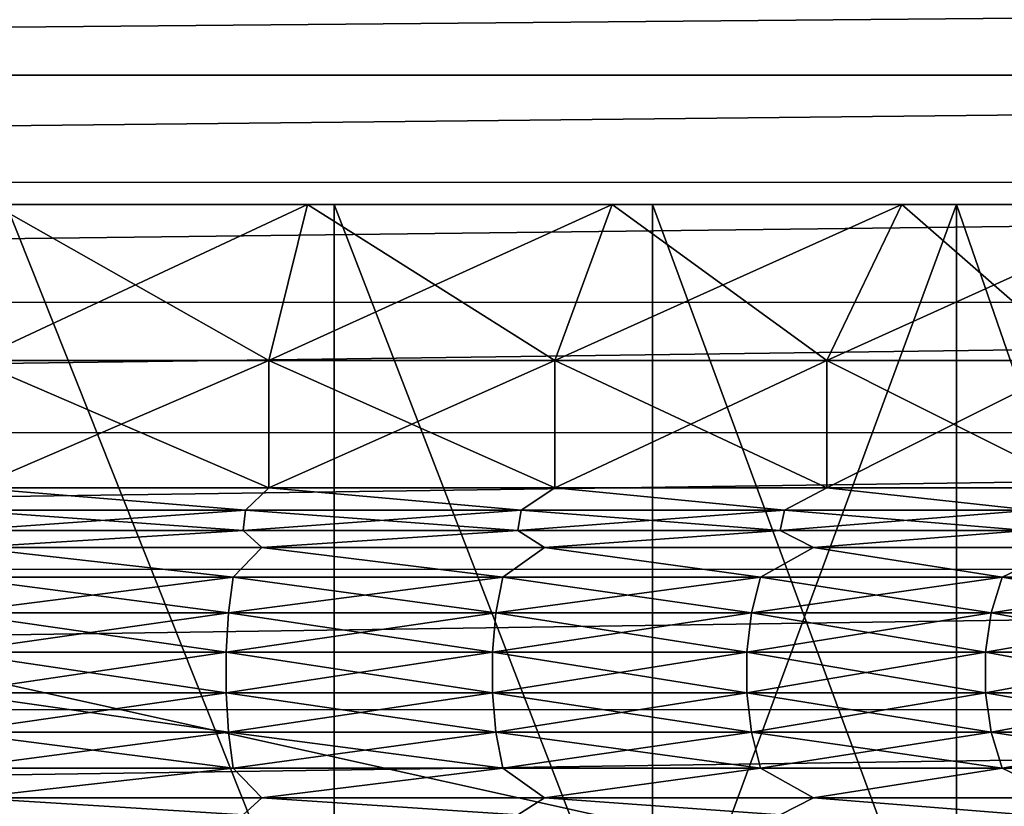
# Model space of a CAD drawing. Header units: metres. Extents: x -206 to 75, y -104 to 104.
# Tile 111 of 256: x -128.78 to -122.47, y -37.18 to -32.13. Entities that reach past the tile are written whole.
import ezdxf

# ---------------------------------------------------------------- set-up
doc = ezdxf.new("R2010")
doc.units = ezdxf.units.M
doc.layers.add('solid_01_1-CONSUMER_THERM_B_125288', color=7, linetype='CONTINUOUS')

msp = doc.modelspace()

# ---------------------------------------------------------------- linework, layer by layer
at = {"layer": 'solid_01_1-CONSUMER_THERM_B_125288'}
for points in [[(-158.776108, 66.195313), (-102.949013, 67.817345), (-158.757141, -66.251068)], [(-102.949013, 67.817345), (-158.757065, -66.804688), (-158.757141, -66.251068)], [(-102.949013, 67.817345), (-103.148926, 67.301086), (-158.757065, -66.804688)], [(-103.148926, 67.301086), (-103.25058, 66.756882), (-158.757065, -66.804688)], [(-103.25058, 66.756882), (-159.058624, -67.86515), (-158.858719, -67.348892)], [(-103.25058, 66.756882), (-103.250504, 66.203262), (-159.058624, -67.86515)], [(-103.25058, 66.756882), (-158.858719, -67.348892), (-158.757065, -66.804688)], [(-103.250504, 66.203262), (-103.231537, -66.243118), (-159.058624, -67.86515)], [(-173.500031, -37.518787, 108.5), (-88.500069, 37.481255, 108.5), (-173.500061, 37.481213, 108.5)], [(-173.500031, -37.518787, 108.5), (-88.500031, -37.518745, 108.5), (-88.500069, 37.481255, 108.5)], [(-112.500031, -40.018757, 6), (-112.500031, -31.818758, 6), (-149.500031, -31.818775, 6)], [(-149.500031, -40.018776, 6), (-112.500031, -40.018757, 6), (-149.500031, -31.818775, 6)], [(-164.155579, -31.905304, 63.5), (-97.843414, -31.904497, 63.5), (-163.469727, -32.490612, 63.5)], [(-163.469727, -32.490612, 63.5), (-97.843414, -31.904497, 63.5), (-98.529274, -32.489513, 63.5)], [(-163.469727, -32.490612, 63.5), (-98.529274, -32.489513, 63.5), (-162.884781, -33.176781, 63.5)], [(-162.884781, -33.176781, 63.5), (-98.529274, -32.489513, 63.5), (-99.114288, -33.175373, 63.5)], [(-162.884781, -33.176781, 63.5), (-99.114288, -33.175373, 63.5), (-162.41539, -33.946648, 63.5)], [(-162.41539, -33.946648, 63.5), (-99.114288, -33.175373, 63.5), (-99.583824, -33.944931, 63.5)], [(-129.076172, -34.318768, 39.728962), (-128.950867, -33.318764, 40.721081), (-126.934006, -33.318764, 40.336346)], [(-127.182648, -34.318764, 39.367752), (-129.076172, -34.318768, 39.728962), (-126.934006, -33.318764, 40.336346)], [(-129.076172, -34.318768, 9.271039), (-127.182648, -34.318764, 9.632246), (-128.950867, -33.318764, 8.27892)], [(-126.934006, -33.318764, 40.336346), (-128.950867, -33.318764, 40.721081), (-128.866394, -33.318764, 42.07093)], [(-128.950867, -33.318764, 8.27892), (-126.934006, -33.318764, 8.663653), (-128.866394, -33.318764, 6.929069)], [(-127.182648, -34.318764, 9.632246), (-126.934006, -33.318764, 8.663653), (-128.950867, -33.318764, 8.27892)], [(-128.866394, -33.318764, 42.07093), (-128.866531, -38.603615, 42.070946), (-126.764145, -38.603615, 41.685669)], [(-128.866394, -33.318764, 6.929069), (-126.764145, -38.603615, 7.31433), (-128.866531, -38.603615, 6.929053)], [(-126.764, -33.318764, 41.685635), (-128.866394, -33.318764, 42.07093), (-126.764145, -38.603615, 41.685669)], [(-128.866394, -33.318764, 6.929069), (-126.764015, -33.318764, 7.31436), (-126.764145, -38.603615, 7.31433)], [(-126.934006, -33.318764, 40.336346), (-128.866394, -33.318764, 42.07093), (-126.764, -33.318764, 41.685635)], [(-126.934006, -33.318764, 8.663653), (-126.764015, -33.318764, 7.31436), (-128.866394, -33.318764, 6.929069)], [(-127.182648, -34.318764, 39.367752), (-126.934006, -33.318764, 40.336346), (-124.981255, -33.318764, 39.701862)], [(-125.349335, -34.318764, 38.772072), (-127.182648, -34.318764, 39.367752), (-124.981255, -33.318764, 39.701862)], [(-127.182648, -34.318764, 9.632246), (-125.349335, -34.318764, 10.227927), (-126.934006, -33.318764, 8.663653)], [(-124.981255, -33.318764, 39.701862), (-126.934006, -33.318764, 40.336346), (-126.764, -33.318764, 41.685635)], [(-126.934006, -33.318764, 8.663653), (-124.981255, -33.318764, 9.298136), (-126.764015, -33.318764, 7.31436)], [(-125.349335, -34.318764, 10.227927), (-124.981255, -33.318764, 9.298136), (-126.934006, -33.318764, 8.663653)], [(-126.764, -33.318764, 41.685635), (-126.764145, -38.603615, 41.685669), (-124.723526, -38.603615, 41.049786)], [(-126.764015, -33.318764, 7.31436), (-124.723526, -38.603615, 7.950212), (-126.764145, -38.603615, 7.31433)], [(-126.764015, -33.318764, 7.31436), (-124.72348, -33.318764, 7.950229), (-124.723526, -38.603615, 7.950212)], [(-124.981255, -33.318764, 9.298136), (-124.72348, -33.318764, 7.950229), (-126.764015, -33.318764, 7.31436)], [(-124.723465, -33.318764, 41.049763), (-126.764, -33.318764, 41.685635), (-124.723526, -38.603615, 41.049786)], [(-124.981255, -33.318764, 39.701862), (-126.764, -33.318764, 41.685635), (-124.723465, -33.318764, 41.049763)], [(-125.349335, -34.318764, 38.772072), (-124.981255, -33.318764, 39.701862), (-123.123405, -33.318764, 38.827633)], [(-123.605125, -34.318764, 37.951313), (-125.349335, -34.318764, 38.772072), (-123.123405, -33.318764, 38.827633)], [(-125.349335, -34.318764, 10.227927), (-123.605125, -34.318764, 11.048686), (-124.981255, -33.318764, 9.298136)], [(-123.123405, -33.318764, 38.827633), (-124.981255, -33.318764, 39.701862), (-124.723465, -33.318764, 41.049763)], [(-124.981255, -33.318764, 9.298136), (-123.123405, -33.318764, 10.172366), (-124.72348, -33.318764, 7.950229)], [(-123.605125, -34.318764, 11.048686), (-123.123405, -33.318764, 10.172366), (-124.981255, -33.318764, 9.298136)], [(-124.723465, -33.318764, 41.049763), (-124.723526, -38.603615, 41.049786), (-122.774429, -38.603611, 40.172573)], [(-122.77449, -33.318764, 8.827402), (-122.774429, -38.603611, 8.827429), (-124.723526, -38.603615, 7.950212)], [(-124.72348, -33.318764, 7.950229), (-122.77449, -33.318764, 8.827402), (-124.723526, -38.603615, 7.950212)], [(-123.123405, -33.318764, 10.172366), (-122.77449, -33.318764, 8.827402), (-124.72348, -33.318764, 7.950229)], [(-122.774467, -33.318764, 40.172588), (-124.723465, -33.318764, 41.049763), (-122.774429, -38.603611, 40.172573)], [(-123.123405, -33.318764, 38.827633), (-124.723465, -33.318764, 41.049763), (-122.774467, -33.318764, 40.172588)], [(-123.605125, -34.318764, 37.951313), (-123.123405, -33.318764, 38.827633), (-121.389771, -33.318764, 37.72744)], [(-121.977539, -34.318764, 36.918419), (-123.605125, -34.318764, 37.951313), (-121.389771, -33.318764, 37.72744)], [(-123.605125, -34.318764, 11.048686), (-121.977539, -34.318764, 12.081581), (-123.123405, -33.318764, 10.172366)], [(-121.389771, -33.318764, 37.72744), (-123.123405, -33.318764, 38.827633), (-122.774467, -33.318764, 40.172588)], [(-123.123405, -33.318764, 10.172366), (-121.389771, -33.318764, 11.272559), (-122.77449, -33.318764, 8.827402)], [(-121.977539, -34.318764, 12.081581), (-121.389771, -33.318764, 11.272559), (-123.123405, -33.318764, 10.172366)], [(-122.77449, -33.318764, 8.827402), (-120.945427, -33.318764, 9.933097), (-122.774429, -38.603611, 8.827429)], [(-121.389771, -33.318764, 11.272559), (-120.945427, -33.318764, 9.933097), (-122.77449, -33.318764, 8.827402)], [(-122.774467, -33.318764, 40.172588), (-122.774429, -38.603611, 40.172573), (-120.945282, -38.603611, 39.066814)], [(-120.945404, -33.318764, 39.066891), (-122.774467, -33.318764, 40.172588), (-120.945282, -38.603611, 39.066814)], [(-121.389771, -33.318764, 37.72744), (-122.774467, -33.318764, 40.172588), (-120.945404, -33.318764, 39.066891)], [(-120.945427, -33.318764, 9.933097), (-120.945282, -38.603611, 9.933186), (-122.774429, -38.603611, 8.827429)], [(-162.41539, -33.946648, 63.5), (-99.583824, -33.944931, 63.5), (-162.073303, -34.78093, 63.5)], [(-162.073303, -34.78093, 63.5), (-99.583824, -33.944931, 63.5), (-99.926125, -34.778919, 63.5)], [(-129.076172, -35.134495, 39.728962), (-129.076172, -34.318768, 39.728962), (-127.182648, -34.318764, 39.367752)], [(-127.18264, -35.134491, 39.367752), (-129.076172, -35.134495, 39.728962), (-127.182648, -34.318764, 39.367752)], [(-127.18264, -35.134491, 9.632249), (-127.182648, -34.318764, 9.632246), (-129.076172, -34.318768, 9.271039)], [(-129.076172, -35.134495, 9.271039), (-127.18264, -35.134491, 9.632249), (-129.076172, -34.318768, 9.271039)], [(-127.18264, -35.134491, 39.367752), (-127.182648, -34.318764, 39.367752), (-125.349335, -34.318764, 38.772072)], [(-125.349319, -35.134491, 10.227931), (-125.349335, -34.318764, 10.227927), (-127.182648, -34.318764, 9.632246)], [(-127.18264, -35.134491, 9.632249), (-125.349319, -35.134491, 10.227931), (-127.182648, -34.318764, 9.632246)], [(-125.349319, -35.134491, 38.772068), (-127.18264, -35.134491, 39.367752), (-125.349335, -34.318764, 38.772072)], [(-125.349319, -35.134491, 38.772068), (-125.349335, -34.318764, 38.772072), (-123.605125, -34.318764, 37.951313)], [(-123.60511, -35.134491, 11.048693), (-123.605125, -34.318764, 11.048686), (-125.349335, -34.318764, 10.227927)], [(-125.349319, -35.134491, 10.227931), (-123.60511, -35.134491, 11.048693), (-125.349335, -34.318764, 10.227927)], [(-123.60511, -35.134491, 37.951309), (-125.349319, -35.134491, 38.772068), (-123.605125, -34.318764, 37.951313)], [(-123.60511, -35.134491, 37.951309), (-123.605125, -34.318764, 37.951313), (-121.977539, -34.318764, 36.918419)], [(-121.977531, -35.134491, 12.081589), (-121.977539, -34.318764, 12.081581), (-123.605125, -34.318764, 11.048686)], [(-123.60511, -35.134491, 11.048693), (-121.977531, -35.134491, 12.081589), (-123.605125, -34.318764, 11.048686)], [(-121.977531, -35.134491, 36.918411), (-123.60511, -35.134491, 37.951309), (-121.977539, -34.318764, 36.918419)], [(-162.073303, -34.78093, 63.5), (-99.926125, -34.778919, 63.5), (-161.867111, -35.658737, 63.5)], [(-161.867111, -35.658737, 63.5), (-99.926125, -34.778919, 63.5), (-100.132614, -35.656464, 63.5)], [(-129.152313, -35.277401, 39.717377), (-129.076172, -35.134495, 39.728962), (-127.331528, -35.277401, 39.383705)], [(-127.331528, -35.277401, 9.616294), (-129.076172, -35.134495, 9.271039), (-129.152313, -35.277401, 9.282624)], [(-127.331528, -35.277401, 39.383705), (-129.076172, -35.134495, 39.728962), (-127.18264, -35.134491, 39.367752)], [(-127.331528, -35.277401, 9.616294), (-127.18264, -35.134491, 9.632249), (-129.076172, -35.134495, 9.271039)], [(-127.331528, -35.277401, 39.383705), (-127.18264, -35.134491, 39.367752), (-125.564247, -35.277397, 38.832996)], [(-125.564247, -35.277397, 10.167003), (-127.18264, -35.134491, 9.632249), (-127.331528, -35.277401, 9.616294)], [(-125.564247, -35.277397, 38.832996), (-127.18264, -35.134491, 39.367752), (-125.349319, -35.134491, 38.772068)], [(-125.564247, -35.277397, 10.167003), (-125.349319, -35.134491, 10.227931), (-127.18264, -35.134491, 9.632249)], [(-125.564247, -35.277397, 38.832996), (-125.349319, -35.134491, 38.772068), (-123.876221, -35.277397, 38.07328)], [(-123.876221, -35.277397, 10.926718), (-125.349319, -35.134491, 10.227931), (-125.564247, -35.277397, 10.167003)], [(-123.876221, -35.277397, 38.07328), (-125.349319, -35.134491, 38.772068), (-123.60511, -35.134491, 37.951309)], [(-123.876221, -35.277397, 10.926718), (-123.60511, -35.134491, 11.048693), (-125.349319, -35.134491, 10.227931)], [(-123.876221, -35.277397, 38.07328), (-123.60511, -35.134491, 37.951309), (-122.292084, -35.277397, 37.115639)], [(-122.292084, -35.277397, 11.884363), (-123.60511, -35.134491, 11.048693), (-123.876221, -35.277397, 10.926718)], [(-122.292084, -35.277397, 37.115639), (-123.60511, -35.134491, 37.951309), (-121.977531, -35.134491, 36.918411)], [(-122.292084, -35.277397, 11.884363), (-121.977531, -35.134491, 12.081589), (-123.60511, -35.134491, 11.048693)], [(-129.152313, -35.277401, 9.282624), (-129.159653, -35.408504, 9.343091), (-127.346107, -35.408504, 9.675435)], [(-127.331528, -35.277401, 39.383705), (-127.346107, -35.408504, 39.324566), (-129.159653, -35.408504, 39.65691)], [(-129.152313, -35.277401, 39.717377), (-127.331528, -35.277401, 39.383705), (-129.159653, -35.408504, 39.65691)], [(-127.331528, -35.277401, 9.616294), (-129.152313, -35.277401, 9.282624), (-127.346107, -35.408504, 9.675435)], [(-125.564247, -35.277397, 38.832996), (-125.585846, -35.408504, 38.776043), (-127.346107, -35.408504, 39.324566)], [(-127.331528, -35.277401, 39.383705), (-125.564247, -35.277397, 38.832996), (-127.346107, -35.408504, 39.324566)], [(-127.331528, -35.277401, 9.616294), (-127.346107, -35.408504, 9.675435), (-125.585846, -35.408504, 10.223955)], [(-125.564247, -35.277397, 10.167003), (-127.331528, -35.277401, 9.616294), (-125.585846, -35.408504, 10.223955)], [(-125.564247, -35.277397, 10.167003), (-125.585846, -35.408504, 10.223955), (-123.904533, -35.408501, 10.980652)], [(-123.876221, -35.277397, 38.07328), (-123.904533, -35.408501, 38.019348), (-125.585846, -35.408504, 38.776043)], [(-125.564247, -35.277397, 38.832996), (-123.876221, -35.277397, 38.07328), (-125.585846, -35.408504, 38.776043)], [(-123.876221, -35.277397, 10.926718), (-125.564247, -35.277397, 10.167003), (-123.904533, -35.408501, 10.980652)], [(-123.876221, -35.277397, 10.926718), (-123.904533, -35.408501, 10.980652), (-122.326691, -35.408501, 11.934491)], [(-122.292084, -35.277397, 37.115639), (-122.326691, -35.408501, 37.06551), (-123.904533, -35.408501, 38.019348)], [(-123.876221, -35.277397, 38.07328), (-122.292084, -35.277397, 37.115639), (-123.904533, -35.408501, 38.019348)], [(-122.292084, -35.277397, 11.884363), (-123.876221, -35.277397, 10.926718), (-122.326691, -35.408501, 11.934491)], [(-129.098404, -35.516518, 9.44706), (-127.346107, -35.408504, 9.675435), (-129.159653, -35.408504, 9.343091)], [(-129.098404, -35.516518, 39.55294), (-129.159653, -35.408504, 39.65691), (-127.346107, -35.408504, 39.324566)], [(-129.098404, -35.516518, 9.44706), (-127.226768, -35.516518, 9.804094), (-127.346107, -35.408504, 9.675435)], [(-127.226768, -35.516518, 39.195908), (-129.098404, -35.516518, 39.55294), (-127.346107, -35.408504, 39.324566)], [(-127.226768, -35.516518, 9.804094), (-125.585846, -35.408504, 10.223955), (-127.346107, -35.408504, 9.675435)], [(-127.226768, -35.516518, 39.195908), (-127.346107, -35.408504, 39.324566), (-125.585846, -35.408504, 38.776043)], [(-127.226768, -35.516518, 9.804094), (-125.414635, -35.516514, 10.392891), (-125.585846, -35.408504, 10.223955)], [(-125.414635, -35.516514, 38.607109), (-127.226768, -35.516518, 39.195908), (-125.585846, -35.408504, 38.776043)], [(-125.414635, -35.516514, 10.392891), (-123.904533, -35.408501, 10.980652), (-125.585846, -35.408504, 10.223955)], [(-125.414635, -35.516514, 38.607109), (-125.585846, -35.408504, 38.776043), (-123.904533, -35.408501, 38.019348)], [(-125.414635, -35.516514, 10.392891), (-123.690582, -35.516514, 11.204166), (-123.904533, -35.408501, 10.980652)], [(-123.690582, -35.516514, 37.795834), (-125.414635, -35.516514, 38.607109), (-123.904533, -35.408501, 38.019348)], [(-123.690582, -35.516514, 11.204166), (-122.326691, -35.408501, 11.934491), (-123.904533, -35.408501, 10.980652)], [(-123.690582, -35.516514, 37.795834), (-123.904533, -35.408501, 38.019348), (-122.326691, -35.408501, 37.06551)], [(-123.690582, -35.516514, 11.204166), (-122.08181, -35.516514, 12.225124), (-122.326691, -35.408501, 11.934491)], [(-122.08181, -35.516514, 36.774876), (-123.690582, -35.516514, 37.795834), (-122.326691, -35.408501, 37.06551)], [(-129.192352, -35.706665, 39.387524), (-129.098404, -35.516518, 39.55294), (-127.411049, -35.706665, 39.061089)], [(-127.411049, -35.706665, 9.938913), (-129.098404, -35.516518, 9.44706), (-129.192352, -35.706665, 9.612475)], [(-127.411049, -35.706665, 39.061089), (-129.098404, -35.516518, 39.55294), (-127.226768, -35.516518, 39.195908)], [(-127.411049, -35.706665, 9.938913), (-127.226768, -35.516518, 9.804094), (-129.098404, -35.516518, 9.44706)], [(-127.411049, -35.706665, 39.061089), (-127.226768, -35.516518, 39.195908), (-125.682068, -35.706665, 38.522316)], [(-125.682068, -35.706665, 10.477684), (-127.226768, -35.516518, 9.804094), (-127.411049, -35.706665, 9.938913)], [(-125.682068, -35.706665, 38.522316), (-127.226768, -35.516518, 39.195908), (-125.414635, -35.516514, 38.607109)], [(-125.682068, -35.706665, 10.477684), (-125.414635, -35.516514, 10.392891), (-127.226768, -35.516518, 9.804094)], [(-125.682068, -35.706665, 38.522316), (-125.414635, -35.516514, 38.607109), (-124.03064, -35.706661, 37.779068)], [(-124.03064, -35.706661, 11.220932), (-125.414635, -35.516514, 10.392891), (-125.682068, -35.706665, 10.477684)], [(-124.03064, -35.706661, 37.779068), (-125.414635, -35.516514, 38.607109), (-123.690582, -35.516514, 37.795834)], [(-124.03064, -35.706661, 11.220932), (-123.690582, -35.516514, 11.204166), (-125.414635, -35.516514, 10.392891)], [(-124.03064, -35.706661, 37.779068), (-123.690582, -35.516514, 37.795834), (-122.480843, -35.706661, 36.842182)], [(-122.480843, -35.706661, 12.157819), (-123.690582, -35.516514, 11.204166), (-124.03064, -35.706661, 11.220932)], [(-122.480843, -35.706661, 36.842182), (-123.690582, -35.516514, 37.795834), (-122.08181, -35.516514, 36.774876)], [(-122.480843, -35.706661, 12.157819), (-122.08181, -35.516514, 12.225124), (-123.690582, -35.516514, 11.204166)], [(-122.480843, -35.706661, 36.842182), (-122.08181, -35.516514, 36.774876), (-121.055267, -35.706661, 35.725319)], [(-121.055267, -35.706661, 13.274683), (-122.08181, -35.516514, 12.225124), (-122.480843, -35.706661, 12.157819)], [(-161.867111, -35.658737, 63.5), (-100.132614, -35.656464, 63.5), (-161.801971, -36.558075, 63.5)], [(-161.801971, -36.558075, 63.5), (-100.132614, -35.656464, 63.5), (-100.198112, -36.555588, 63.5)], [(-129.192352, -35.706665, 9.612475), (-129.207352, -35.935486, 9.735983), (-127.440819, -35.935486, 10.059712)], [(-127.411049, -35.706665, 39.061089), (-127.440819, -35.935486, 38.940289), (-129.207352, -35.935486, 39.264015)], [(-129.192352, -35.706665, 39.387524), (-127.411049, -35.706665, 39.061089), (-129.207352, -35.935486, 39.264015)], [(-127.411049, -35.706665, 9.938913), (-129.192352, -35.706665, 9.612475), (-127.440819, -35.935486, 10.059712)], [(-127.411049, -35.706665, 9.938913), (-127.440819, -35.935486, 10.059712), (-125.726189, -35.935486, 10.594014)], [(-125.682068, -35.706665, 38.522316), (-125.726189, -35.935486, 38.405987), (-127.440819, -35.935486, 38.940289)], [(-127.411049, -35.706665, 39.061089), (-125.682068, -35.706665, 38.522316), (-127.440819, -35.935486, 38.940289)], [(-125.682068, -35.706665, 10.477684), (-127.411049, -35.706665, 9.938913), (-125.726189, -35.935486, 10.594014)], [(-124.03064, -35.706661, 37.779068), (-124.088455, -35.935482, 37.668903), (-125.726189, -35.935486, 38.405987)], [(-125.682068, -35.706665, 38.522316), (-124.03064, -35.706661, 37.779068), (-125.726189, -35.935486, 38.405987)], [(-125.682068, -35.706665, 10.477684), (-125.726189, -35.935486, 10.594014), (-124.088455, -35.935482, 11.331097)], [(-124.03064, -35.706661, 11.220932), (-125.682068, -35.706665, 10.477684), (-124.088455, -35.935482, 11.331097)], [(-124.03064, -35.706661, 11.220932), (-124.088455, -35.935482, 11.331097), (-122.551514, -35.935482, 12.26021)], [(-122.480843, -35.706661, 36.842182), (-122.551514, -35.935482, 36.739788), (-124.088455, -35.935482, 37.668903)], [(-124.03064, -35.706661, 37.779068), (-122.480843, -35.706661, 36.842182), (-124.088455, -35.935482, 37.668903)], [(-122.480843, -35.706661, 12.157819), (-124.03064, -35.706661, 11.220932), (-122.551514, -35.935482, 12.26021)], [(-122.480843, -35.706661, 12.157819), (-122.551514, -35.935482, 12.26021), (-121.137772, -35.935482, 13.367808)], [(-121.055267, -35.706661, 35.725319), (-121.137772, -35.935482, 35.632191), (-122.551514, -35.935482, 36.739788)], [(-122.480843, -35.706661, 36.842182), (-121.055267, -35.706661, 35.725319), (-122.551514, -35.935482, 36.739788)], [(-121.055267, -35.706661, 13.274683), (-122.480843, -35.706661, 12.157819), (-121.137772, -35.935482, 13.367808)], [(-129.207352, -35.935486, 9.735983), (-129.215103, -36.187889, 9.79978), (-127.4562, -36.187889, 10.12211)], [(-127.440819, -35.935486, 38.940289), (-127.4562, -36.187889, 38.877888), (-129.215103, -36.187889, 39.200218)], [(-129.207352, -35.935486, 39.264015), (-127.440819, -35.935486, 38.940289), (-129.215103, -36.187889, 39.200218)], [(-127.440819, -35.935486, 10.059712), (-129.207352, -35.935486, 9.735983), (-127.4562, -36.187889, 10.12211)], [(-127.440819, -35.935486, 10.059712), (-127.4562, -36.187889, 10.12211), (-125.748978, -36.187889, 10.654103)], [(-125.726189, -35.935486, 38.405987), (-125.748978, -36.187889, 38.345898), (-127.4562, -36.187889, 38.877888)], [(-127.440819, -35.935486, 38.940289), (-125.726189, -35.935486, 38.405987), (-127.4562, -36.187889, 38.877888)], [(-125.726189, -35.935486, 10.594014), (-127.440819, -35.935486, 10.059712), (-125.748978, -36.187889, 10.654103)], [(-124.088455, -35.935482, 37.668903), (-124.118324, -36.187889, 37.612), (-125.748978, -36.187889, 38.345898)], [(-125.726189, -35.935486, 38.405987), (-124.088455, -35.935482, 37.668903), (-125.748978, -36.187889, 38.345898)], [(-125.726189, -35.935486, 10.594014), (-125.748978, -36.187889, 10.654103), (-124.118324, -36.187889, 11.388)], [(-124.088455, -35.935482, 11.331097), (-125.726189, -35.935486, 10.594014), (-124.118324, -36.187889, 11.388)], [(-124.088455, -35.935482, 11.331097), (-124.118324, -36.187889, 11.388), (-122.58802, -36.187885, 12.3131)], [(-122.551514, -35.935482, 36.739788), (-122.58802, -36.187885, 36.686901), (-124.118324, -36.187889, 37.612)], [(-124.088455, -35.935482, 37.668903), (-122.551514, -35.935482, 36.739788), (-124.118324, -36.187889, 37.612)], [(-122.551514, -35.935482, 12.26021), (-124.088455, -35.935482, 11.331097), (-122.58802, -36.187885, 12.3131)], [(-122.551514, -35.935482, 12.26021), (-122.58802, -36.187885, 12.3131), (-121.180389, -36.187885, 13.415912)], [(-121.137772, -35.935482, 35.632191), (-121.180389, -36.187885, 35.584087), (-122.58802, -36.187885, 36.686901)], [(-122.551514, -35.935482, 36.739788), (-121.137772, -35.935482, 35.632191), (-122.58802, -36.187885, 36.686901)], [(-121.137772, -35.935482, 13.367808), (-122.551514, -35.935482, 12.26021), (-121.180389, -36.187885, 13.415912)], [(-129.215103, -36.187889, 9.79978), (-129.215118, -36.448349, 9.799941), (-127.456238, -36.448345, 10.122268)], [(-127.4562, -36.187889, 38.877888), (-127.456238, -36.448345, 38.877731), (-129.215118, -36.448349, 39.200058)], [(-129.215103, -36.187889, 39.200218), (-127.4562, -36.187889, 38.877888), (-129.215118, -36.448349, 39.200058)], [(-127.4562, -36.187889, 10.12211), (-129.215103, -36.187889, 9.79978), (-127.456238, -36.448345, 10.122268)], [(-127.4562, -36.187889, 10.12211), (-127.456238, -36.448345, 10.122268), (-125.749031, -36.448345, 10.654255)], [(-125.748978, -36.187889, 38.345898), (-125.749031, -36.448345, 38.345745), (-127.456238, -36.448345, 38.877731)], [(-127.4562, -36.187889, 38.877888), (-125.748978, -36.187889, 38.345898), (-127.456238, -36.448345, 38.877731)], [(-125.748978, -36.187889, 10.654103), (-127.4562, -36.187889, 10.12211), (-125.749031, -36.448345, 10.654255)], [(-125.748978, -36.187889, 10.654103), (-125.749031, -36.448345, 10.654255), (-124.118401, -36.448345, 11.388144)], [(-124.118324, -36.187889, 37.612), (-124.118401, -36.448345, 37.611855), (-125.749031, -36.448345, 38.345745)], [(-125.748978, -36.187889, 38.345898), (-124.118324, -36.187889, 37.612), (-125.749031, -36.448345, 38.345745)], [(-124.118324, -36.187889, 11.388), (-125.748978, -36.187889, 10.654103), (-124.118401, -36.448345, 11.388144)], [(-122.58802, -36.187885, 36.686901), (-122.588112, -36.448345, 36.686768), (-124.118401, -36.448345, 37.611855)], [(-124.118324, -36.187889, 37.612), (-122.58802, -36.187885, 36.686901), (-124.118401, -36.448345, 37.611855)], [(-124.118324, -36.187889, 11.388), (-124.118401, -36.448345, 11.388144), (-122.588112, -36.448345, 12.313233)], [(-122.58802, -36.187885, 12.3131), (-124.118324, -36.187889, 11.388), (-122.588112, -36.448345, 12.313233)], [(-122.58802, -36.187885, 12.3131), (-122.588112, -36.448345, 12.313233), (-121.180496, -36.448345, 13.416033)], [(-121.180389, -36.187885, 35.584087), (-121.180496, -36.448345, 35.583965), (-122.588112, -36.448345, 36.686768)], [(-122.58802, -36.187885, 36.686901), (-121.180389, -36.187885, 35.584087), (-122.588112, -36.448345, 36.686768)], [(-121.180389, -36.187885, 13.415912), (-122.58802, -36.187885, 12.3131), (-121.180496, -36.448345, 13.416033)], [(-127.456238, -36.448345, 10.122268), (-129.215118, -36.448349, 9.799941), (-127.440933, -36.700829, 10.060174)], [(-129.215118, -36.448349, 39.200058), (-127.456238, -36.448345, 38.877731), (-129.207413, -36.700832, 39.263546)], [(-129.215118, -36.448349, 9.799941), (-129.207413, -36.700832, 9.736455), (-127.440933, -36.700829, 10.060174)], [(-127.456238, -36.448345, 38.877731), (-127.440933, -36.700829, 38.939827), (-129.207413, -36.700832, 39.263546)], [(-127.456238, -36.448345, 10.122268), (-127.440933, -36.700829, 10.060174), (-125.726357, -36.700829, 10.594459)], [(-125.749031, -36.448345, 10.654255), (-127.456238, -36.448345, 10.122268), (-125.726357, -36.700829, 10.594459)], [(-127.456238, -36.448345, 38.877731), (-125.749031, -36.448345, 38.345745), (-127.440933, -36.700829, 38.939827)], [(-125.749031, -36.448345, 38.345745), (-125.726357, -36.700829, 38.40554), (-127.440933, -36.700829, 38.939827)], [(-125.749031, -36.448345, 10.654255), (-125.726357, -36.700829, 10.594459), (-124.088676, -36.700829, 11.331517)], [(-124.118401, -36.448345, 11.388144), (-125.749031, -36.448345, 10.654255), (-124.088676, -36.700829, 11.331517)], [(-125.749031, -36.448345, 38.345745), (-124.118401, -36.448345, 37.611855), (-125.726357, -36.700829, 38.40554)], [(-124.118401, -36.448345, 37.611855), (-124.088676, -36.700829, 37.668484), (-125.726357, -36.700829, 38.40554)], [(-124.118401, -36.448345, 11.388144), (-124.088676, -36.700829, 11.331517), (-122.551788, -36.700829, 12.260602)], [(-122.588112, -36.448345, 12.313233), (-124.118401, -36.448345, 11.388144), (-122.551788, -36.700829, 12.260602)], [(-124.118401, -36.448345, 37.611855), (-122.588112, -36.448345, 36.686768), (-124.088676, -36.700829, 37.668484)], [(-122.588112, -36.448345, 36.686768), (-122.551788, -36.700829, 36.739399), (-124.088676, -36.700829, 37.668484)], [(-122.588112, -36.448345, 12.313233), (-122.551788, -36.700829, 12.260602), (-121.138084, -36.700829, 13.368164)], [(-121.180496, -36.448345, 13.416033), (-122.588112, -36.448345, 12.313233), (-121.138084, -36.700829, 13.368164)], [(-122.588112, -36.448345, 36.686768), (-121.180496, -36.448345, 35.583965), (-122.551788, -36.700829, 36.739399)], [(-121.180496, -36.448345, 35.583965), (-121.138084, -36.700829, 35.631836), (-122.551788, -36.700829, 36.739399)], [(-161.801971, -36.558075, 63.5), (-100.198112, -36.555588, 63.5), (-161.879501, -37.456421, 63.5)], [(-161.879501, -37.456421, 63.5), (-100.198112, -36.555588, 63.5), (-100.120995, -37.453777, 63.5)], [(-127.440933, -36.700829, 10.060174), (-129.207413, -36.700832, 9.736455), (-127.411224, -36.929806, 9.939651)], [(-129.207413, -36.700832, 39.263546), (-127.440933, -36.700829, 38.939827), (-129.192444, -36.929806, 39.386772)], [(-129.207413, -36.700832, 9.736455), (-129.192444, -36.929806, 9.61323), (-127.411224, -36.929806, 9.939651)], [(-127.440933, -36.700829, 38.939827), (-127.411224, -36.929806, 39.060349), (-129.192444, -36.929806, 39.386772)], [(-127.440933, -36.700829, 10.060174), (-127.411224, -36.929806, 9.939651), (-125.682335, -36.929806, 10.478395)], [(-125.726357, -36.700829, 10.594459), (-127.440933, -36.700829, 10.060174), (-125.682335, -36.929806, 10.478395)], [(-127.440933, -36.700829, 38.939827), (-125.726357, -36.700829, 38.40554), (-127.411224, -36.929806, 39.060349)], [(-125.726357, -36.700829, 38.40554), (-125.682335, -36.929806, 38.521606), (-127.411224, -36.929806, 39.060349)], [(-125.726357, -36.700829, 10.594459), (-125.682335, -36.929806, 10.478395), (-124.030991, -36.929802, 11.221605)], [(-124.088676, -36.700829, 11.331517), (-125.726357, -36.700829, 10.594459), (-124.030991, -36.929802, 11.221605)], [(-125.726357, -36.700829, 38.40554), (-124.088676, -36.700829, 37.668484), (-125.682335, -36.929806, 38.521606)], [(-124.088676, -36.700829, 37.668484), (-124.030991, -36.929802, 37.778397), (-125.682335, -36.929806, 38.521606)], [(-124.088676, -36.700829, 11.331517), (-124.030991, -36.929802, 11.221605), (-122.48127, -36.929802, 12.158444)], [(-122.551788, -36.700829, 12.260602), (-124.088676, -36.700829, 11.331517), (-122.48127, -36.929802, 12.158444)], [(-124.088676, -36.700829, 37.668484), (-122.551788, -36.700829, 36.739399), (-124.030991, -36.929802, 37.778397)], [(-122.551788, -36.700829, 36.739399), (-122.48127, -36.929802, 36.841557), (-124.030991, -36.929802, 37.778397)], [(-122.551788, -36.700829, 12.260602), (-122.48127, -36.929802, 12.158444), (-121.055771, -36.929802, 13.275251)], [(-121.138084, -36.700829, 13.368164), (-122.551788, -36.700829, 12.260602), (-121.055771, -36.929802, 13.275251)], [(-122.551788, -36.700829, 36.739399), (-121.138084, -36.700829, 35.631836), (-122.48127, -36.929802, 36.841557)], [(-121.138084, -36.700829, 35.631836), (-121.055771, -36.929802, 35.724751), (-122.48127, -36.929802, 36.841557)], [(-129.098404, -37.121014, 9.44706), (-127.411224, -36.929806, 9.939651), (-129.192444, -36.929806, 9.61323)], [(-129.098404, -37.121014, 39.55294), (-129.192444, -36.929806, 39.386772), (-127.411224, -36.929806, 39.060349)], [(-129.098404, -37.121014, 9.44706), (-127.226761, -37.121014, 9.804094), (-127.411224, -36.929806, 9.939651)], [(-127.226761, -37.121014, 39.195908), (-129.098404, -37.121014, 39.55294), (-127.411224, -36.929806, 39.060349)], [(-127.226761, -37.121014, 9.804094), (-125.682335, -36.929806, 10.478395), (-127.411224, -36.929806, 9.939651)], [(-127.226761, -37.121014, 39.195908), (-127.411224, -36.929806, 39.060349), (-125.682335, -36.929806, 38.521606)], [(-127.226761, -37.121014, 9.804094), (-125.414635, -37.121014, 10.392891), (-125.682335, -36.929806, 10.478395)], [(-125.414635, -37.121014, 38.607109), (-127.226761, -37.121014, 39.195908), (-125.682335, -36.929806, 38.521606)], [(-125.414635, -37.121014, 10.392891), (-124.030991, -36.929802, 11.221605), (-125.682335, -36.929806, 10.478395)], [(-125.414635, -37.121014, 38.607109), (-125.682335, -36.929806, 38.521606), (-124.030991, -36.929802, 37.778397)], [(-125.414635, -37.121014, 10.392891), (-123.690582, -37.121014, 11.204166), (-124.030991, -36.929802, 11.221605)], [(-123.690582, -37.121014, 37.795834), (-125.414635, -37.121014, 38.607109), (-124.030991, -36.929802, 37.778397)], [(-123.690582, -37.121014, 11.204166), (-122.48127, -36.929802, 12.158444), (-124.030991, -36.929802, 11.221605)], [(-123.690582, -37.121014, 37.795834), (-124.030991, -36.929802, 37.778397), (-122.48127, -36.929802, 36.841557)], [(-123.690582, -37.121014, 11.204166), (-122.08181, -37.12101, 12.225124), (-122.48127, -36.929802, 12.158444)], [(-122.08181, -37.12101, 36.774876), (-123.690582, -37.121014, 37.795834), (-122.48127, -36.929802, 36.841557)], [(-122.08181, -37.12101, 12.225124), (-121.055771, -36.929802, 13.275251), (-122.48127, -36.929802, 12.158444)], [(-122.08181, -37.12101, 36.774876), (-122.48127, -36.929802, 36.841557), (-121.055771, -36.929802, 35.724751)], [(-129.159637, -37.229149, 39.65699), (-129.098404, -37.121014, 39.55294), (-127.346085, -37.229149, 39.324642)], [(-127.346085, -37.229149, 9.675358), (-129.098404, -37.121014, 9.44706), (-129.159637, -37.229149, 9.343012)], [(-127.346085, -37.229149, 39.324642), (-129.098404, -37.121014, 39.55294), (-127.226761, -37.121014, 39.195908)], [(-127.346085, -37.229149, 9.675358), (-127.226761, -37.121014, 9.804094), (-129.098404, -37.121014, 9.44706)], [(-127.346085, -37.229149, 39.324642), (-127.226761, -37.121014, 39.195908), (-125.585815, -37.229145, 38.776119)], [(-125.585815, -37.229145, 10.223881), (-127.226761, -37.121014, 9.804094), (-127.346085, -37.229149, 9.675358)], [(-125.585815, -37.229145, 38.776119), (-127.226761, -37.121014, 39.195908), (-125.414635, -37.121014, 38.607109)], [(-125.585815, -37.229145, 10.223881), (-125.414635, -37.121014, 10.392891), (-127.226761, -37.121014, 9.804094)], [(-125.585815, -37.229145, 38.776119), (-125.414635, -37.121014, 38.607109), (-123.904495, -37.229145, 38.019417)], [(-123.904495, -37.229145, 10.980581), (-125.414635, -37.121014, 10.392891), (-125.585815, -37.229145, 10.223881)], [(-123.904495, -37.229145, 38.019417), (-125.414635, -37.121014, 38.607109), (-123.690582, -37.121014, 37.795834)], [(-123.904495, -37.229145, 10.980581), (-123.690582, -37.121014, 11.204166), (-125.414635, -37.121014, 10.392891)], [(-123.904495, -37.229145, 38.019417), (-123.690582, -37.121014, 37.795834), (-122.326645, -37.229145, 37.065575)], [(-122.326645, -37.229145, 11.934426), (-123.690582, -37.121014, 11.204166), (-123.904495, -37.229145, 10.980581)], [(-122.326645, -37.229145, 37.065575), (-123.690582, -37.121014, 37.795834), (-122.08181, -37.12101, 36.774876)], [(-122.326645, -37.229145, 11.934426), (-122.08181, -37.12101, 12.225124), (-123.690582, -37.121014, 11.204166)]]:
    msp.add_3dface(points, dxfattribs=at)

doc.saveas('drawing.dxf')
